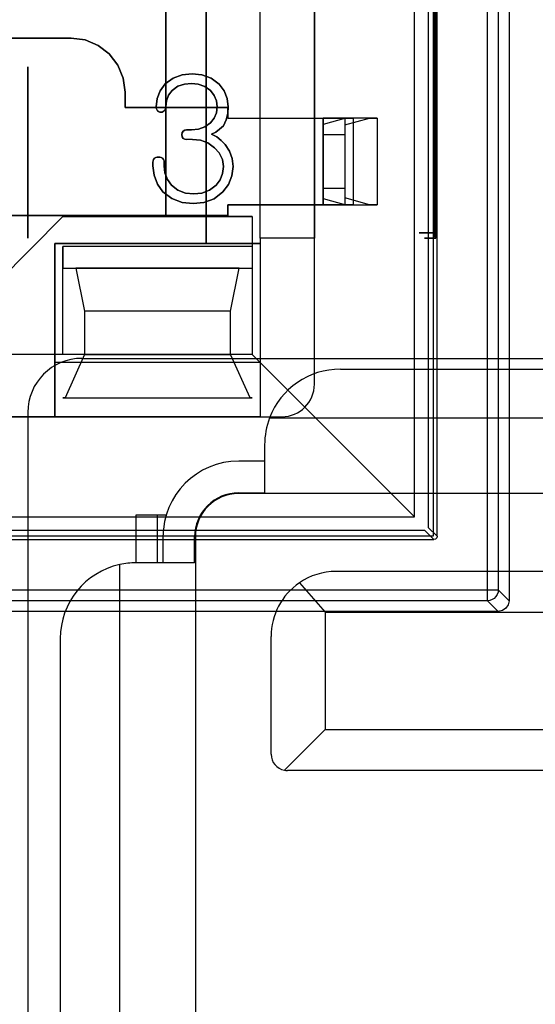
# Model space of a CAD drawing. Header units: millimetres. Extents: x 0 to 1524, y 0 to 1016.
# Tile 158 of 256: x 722.67 to 727.44, y 404.08 to 413.18. Entities that reach past the tile are written whole.
import ezdxf

# ---------------------------------------------------------------- set-up
doc = ezdxf.new("R2010")
doc.units = ezdxf.units.MM
doc.header["$LTSCALE"] = 83.82
doc.layers.get('0').update_dxf_attribs({"linetype": 'CONTINUOUS'})

msp = doc.modelspace()

# ---------------------------------------------------------------- linework, layer by layer
at = {"color": 6, "linetype": 'CONTINUOUS'}
for p, q in [((727.1944, 421.0067), (727.1944, 407.8066)), ((726.9949, 407.9062), (726.9949, 420.9071)), ((727.0948, 420.9071), (727.0948, 407.9062)), ((726.5294, 408.4016), (726.5294, 420.4117)), ((726.3194, 408.5817), (726.3194, 420.2317)), ((724.8944, 411.1567), (724.8944, 417.6567)), ((726.5061, 417.6067), (726.5061, 411.2067)), ((726.5192, 411.2067), (726.5192, 417.6067)), ((724.8944, 412.2667), (724.8944, 414.0067)), ((725.3944, 414.0067), (725.3944, 412.2667)), ((724.5944, 412.2667), (725.4744, 412.2667)), ((724.5944, 412.2667), (725.4744, 412.2667)), ((725.4744, 412.2667), (725.7541, 412.2667)), ((725.6849, 412.2667), (725.4744, 412.2096)), ((725.4744, 412.2667), (725.4744, 411.4667)), ((725.4744, 412.2667), (725.4744, 411.4667)), ((725.4744, 411.4667), (725.4744, 412.2667)), ((725.4744, 412.2096), (725.4744, 411.5237)), ((725.4744, 412.1167), (725.4744, 412.2096)), ((725.6744, 412.2667), (725.6744, 411.4667)), ((725.9744, 412.2667), (725.6744, 412.2667)), ((725.6744, 412.2042), (725.9052, 412.2667)), ((725.6744, 412.2667), (725.6744, 411.4667)), ((725.6744, 412.2042), (725.6744, 412.1167)), ((725.6744, 412.2042), (725.6744, 411.5292)), ((725.7541, 412.2667), (725.6849, 412.2667)), ((725.9052, 412.2667), (725.6849, 412.2667)), ((725.7541, 412.2667), (725.7541, 411.4667)), ((725.9052, 412.2667), (725.9744, 412.2667)), ((725.9744, 412.2667), (725.9744, 411.4667)), ((725.4744, 412.1167), (725.4744, 411.6167)), ((725.4744, 412.1167), (725.6744, 412.1167)), ((725.6744, 412.1167), (725.6744, 411.6167)), ((724.268, 412.0696), (724.2131, 412.0696)), ((724.268, 412.0696), (724.2131, 412.0696)), ((725.4744, 411.5237), (725.4744, 411.6167)), ((725.6744, 411.6167), (725.4744, 411.6167)), ((725.6744, 411.6167), (725.6744, 411.5292)), ((725.4744, 411.5237), (725.6849, 411.4667)), ((725.9052, 411.4667), (725.6744, 411.5292)), ((724.5944, 411.4667), (725.4744, 411.4667)), ((725.4744, 411.4667), (724.5944, 411.4667)), ((724.8944, 411.1567), (724.8944, 411.4667)), ((725.3944, 411.4667), (725.3944, 411.1567)), ((725.7541, 411.4667), (725.4744, 411.4667)), ((725.6744, 411.4667), (725.9744, 411.4667)), ((725.6849, 411.4667), (725.7541, 411.4667)), ((725.6849, 411.4667), (725.9052, 411.4667)), ((725.9744, 411.4667), (725.9052, 411.4667)), ((724.8194, 411.3567), (724.8194, 411.0817)), ((722.9944, 411.1067), (722.9944, 409.5067)), ((724.8944, 411.1067), (722.9944, 411.1067)), ((725.3944, 411.1567), (724.8944, 411.1567)), ((724.8944, 411.1567), (724.8944, 409.5067)), ((725.3944, 411.1567), (724.8944, 411.1567)), ((724.8944, 411.1567), (724.8944, 411.1067)), ((725.3944, 409.8067), (725.3944, 411.1567)), ((726.5076, 411.1567), (726.5176, 411.1567)), ((724.8194, 411.0817), (723.0694, 411.0817)), ((724.8194, 411.0817), (724.8194, 410.0817)), ((724.8194, 411.0817), (724.8194, 410.8817)), ((724.6194, 410.4817), (723.2694, 410.4817)), ((723.0694, 410.0817), (717.9194, 410.0817)), ((724.8194, 410.0817), (723.0694, 410.0817)), ((723.2694, 410.0817), (724.6194, 410.0817)), ((724.8194, 410.0817), (726.3194, 408.5817)), ((722.9944, 409.5067), (722.9944, 410.0067)), ((724.8944, 410.0067), (724.8944, 409.5067)), ((723.0894, 409.6817), (724.7994, 409.6817)), ((722.9944, 409.5067), (717.9944, 409.5067)), ((724.8944, 409.5067), (722.9944, 409.5067)), ((724.8944, 409.5067), (725.0944, 409.5067)), ((714.6694, 408.5817), (726.3194, 408.5817)), ((714.4894, 408.3717), (726.4994, 408.3717)), ((713.9939, 407.9062), (726.9949, 407.9062)), ((727.1944, 407.8066), (727.0948, 407.9062)), ((726.9949, 407.8062), (713.9939, 407.8062)), ((726.9949, 407.8062), (727.0944, 407.7067)), ((727.0944, 407.7067), (713.8944, 407.7067))]:
    msp.add_line(p, q, dxfattribs=at)
at = {"color": 7, "linetype": 'CONTINUOUS'}
for p, q in [((726.4944, 408.4067), (726.4944, 420.4067)), ((726.4469, 420.3292), (726.4469, 408.4841)), ((725.3944, 409.8067), (725.3944, 419.0067)), ((724.3944, 411.1067), (724.3944, 417.7067)), ((724.3944, 417.7067), (724.3944, 411.1067)), ((724.0194, 417.4567), (724.0194, 411.3567)), ((724.0194, 411.3567), (724.0194, 417.4567)), ((720.7194, 413.0067), (723.1444, 413.0067)), ((723.1444, 413.0067), (721.9446, 413.0067)), ((722.7444, 411.1567), (722.7444, 412.7401)), ((722.7444, 412.7401), (722.7444, 411.1567)), ((723.6444, 412.5067), (723.6444, 412.3667)), ((723.6444, 412.3667), (723.6444, 412.5067)), ((723.6444, 412.3667), (724.5944, 412.3667)), ((724.5944, 412.3667), (723.6444, 412.3667)), ((724.5944, 412.3667), (724.5944, 412.2667)), ((724.5944, 412.2667), (724.5944, 412.3667)), ((724.8944, 411.4667), (724.8944, 412.2667)), ((724.8944, 412.2667), (725.3944, 412.2667)), ((725.3944, 412.2667), (725.3944, 411.4667)), ((724.2131, 412.1585), (724.2569, 412.1585)), ((724.2569, 412.1585), (724.2131, 412.1585)), ((723.9018, 411.8259), (723.9018, 411.8592)), ((723.9018, 411.8592), (723.9018, 411.8259)), ((724.0055, 411.8592), (724.0055, 411.8242)), ((724.0055, 411.8242), (724.0055, 411.8592)), ((724.5944, 411.4667), (724.5944, 411.3667)), ((724.5944, 411.3667), (724.5944, 411.4667)), ((725.3944, 411.4667), (724.8944, 411.4667)), ((724.5944, 411.3667), (722.3194, 411.3667)), ((722.3194, 411.3667), (724.5944, 411.3667)), ((723.0694, 411.3567), (722.4694, 410.7567)), ((722.4694, 410.7567), (723.0694, 411.3567)), ((724.8194, 411.3567), (723.0694, 411.3567)), ((723.0694, 411.3567), (724.0194, 411.3567)), ((724.0194, 411.3567), (724.8194, 411.3567)), ((722.9944, 410.0067), (722.9944, 411.1067)), ((722.9944, 411.1067), (724.3944, 411.1067)), ((724.3944, 411.1067), (724.8944, 411.1067)), ((724.8944, 411.1067), (724.8944, 410.0067)), ((723.0694, 410.0817), (723.0694, 411.0817)), ((723.0694, 411.0817), (723.0694, 410.8817)), ((723.0694, 410.8817), (724.8194, 410.8817)), ((723.1894, 410.8817), (723.2694, 410.4817)), ((724.6994, 410.8817), (723.1894, 410.8817)), ((724.6194, 410.4817), (724.6994, 410.8817)), ((724.8194, 410.8817), (724.8194, 410.0817)), ((723.2694, 410.4817), (723.2694, 410.0817)), ((724.6194, 410.0817), (724.6194, 410.4817)), ((724.8194, 410.0817), (723.0694, 410.0817)), ((723.2694, 410.0817), (723.0894, 409.6817)), ((723.2444, 410.0467), (737.8444, 410.0467)), ((724.7994, 409.6817), (724.6194, 410.0817)), ((724.8944, 410.0067), (722.9944, 410.0067)), ((725.6344, 409.9467), (735.4544, 409.9467)), ((723.0694, 409.6817), (724.8194, 409.6817)), ((723.0894, 409.6817), (723.0694, 409.6817)), ((724.8194, 409.6817), (724.7994, 409.6817)), ((715.8944, 409.5067), (725.0944, 409.5067)), ((722.7444, 409.5467), (722.7444, 393.8067)), ((724.9806, 409.4967), (736.1082, 409.4967)), ((724.9344, 409.2466), (724.9344, 409.0967)), ((724.9344, 409.0967), (724.6944, 409.0967)), ((724.9344, 409.0967), (724.9344, 409.0832)), ((724.9344, 409.0832), (724.9344, 408.8038)), ((724.6944, 408.8038), (724.9344, 408.8038)), ((724.9344, 408.7967), (724.6944, 408.7967)), ((736.1544, 408.7967), (724.9344, 408.7967)), ((723.9444, 408.5967), (723.7444, 408.5967)), ((723.7444, 408.5967), (723.7444, 408.1567)), ((724.0236, 408.5967), (723.9444, 408.5967)), ((723.9444, 408.1567), (723.9444, 408.5967)), ((726.4469, 408.4841), (726.5294, 408.4016)), ((714.4944, 408.4067), (726.4944, 408.4067)), ((726.4169, 408.4541), (714.5719, 408.4541)), ((723.9944, 408.3967), (723.9944, 408.1567)), ((724.2872, 408.1567), (724.2872, 408.3967)), ((724.2944, 408.3967), (724.2944, 408.1567)), ((726.4994, 408.3717), (726.4169, 408.4541)), ((723.5944, 402.9767), (723.5944, 408.1404)), ((723.9944, 408.1567), (723.7444, 408.1567)), ((724.2872, 408.1567), (723.9944, 408.1567)), ((724.2944, 408.1567), (724.2944, 403.6767)), ((735.4944, 408.0767), (725.5944, 408.0767)), ((725.2556, 407.9719), (725.4944, 407.7017)), ((725.4944, 407.7017), (735.5944, 407.7017)), ((725.4944, 407.7017), (725.4944, 406.6167)), ((724.9944, 406.3867), (724.9944, 407.4767)), ((723.0444, 407.4567), (723.0444, 396.5167)), ((725.1169, 406.2392), (725.4944, 406.6167)), ((725.4944, 406.6167), (735.5944, 406.6167)), ((735.9444, 406.2367), (725.1444, 406.2367))]:
    msp.add_line(p, q, dxfattribs=at)
for points in [[(723.1444, 413.0067), (723.2741, 412.9895), (723.3946, 412.9395), (723.4979, 412.8602), (723.5773, 412.7569), (723.6273, 412.6364), (723.6444, 412.5067)], [(723.6444, 412.5067), (723.6273, 412.6364), (723.5773, 412.7569), (723.4979, 412.8602), (723.3947, 412.9395), (723.2742, 412.9895), (723.1444, 413.0067)], [(723.9449, 412.3337), (723.9373, 412.3454), (723.9328, 412.3586), (723.9314, 412.3724)], [(723.9314, 412.3724), (723.9328, 412.3586), (723.9373, 412.3454), (723.9449, 412.3337)], [(723.9759, 412.3215), (723.9645, 412.3226), (723.9539, 412.3268), (723.9449, 412.3337)], [(723.9449, 412.3337), (723.9539, 412.3268), (723.9645, 412.3226), (723.9759, 412.3215)], [(724.0055, 412.3337), (723.9969, 412.3269), (723.9868, 412.3226), (723.9759, 412.3215)], [(723.9759, 412.3215), (723.9868, 412.3226), (723.9969, 412.3269), (724.0055, 412.3337)], [(724.0203, 412.3719), (724.0188, 412.3581), (724.0139, 412.345), (724.0055, 412.3337)], [(724.0055, 412.3337), (724.0139, 412.345), (724.0188, 412.3581), (724.0203, 412.3719)], [(724.4335, 412.2233), (724.4671, 412.2663), (724.4879, 412.3165), (724.4944, 412.3703)], [(724.4944, 412.3703), (724.4879, 412.3165), (724.4671, 412.2663), (724.4335, 412.2233)], [(724.5981, 412.3701), (724.5937, 412.3098), (724.5793, 412.2508), (724.5537, 412.1955)], [(724.5537, 412.1955), (724.5793, 412.2508), (724.5937, 412.3098), (724.5981, 412.3701)], [(724.1694, 412.1148), (724.1718, 412.1328), (724.1804, 412.1477), (724.1953, 412.1562), (724.2131, 412.1585)], [(724.2131, 412.1585), (724.1951, 412.1561), (724.1802, 412.1475), (724.1717, 412.1326), (724.1694, 412.1148)], [(724.5537, 412.1955), (724.5184, 412.1644), (724.4821, 412.1378), (724.4444, 412.1175)], [(724.4444, 412.1175), (724.4821, 412.1378), (724.5184, 412.1644), (724.5537, 412.1955)], [(723.9888, 411.8955), (723.9984, 411.8856), (724.004, 411.8729), (724.0055, 411.8592)], [(724.0055, 411.8592), (724.004, 411.8729), (723.9984, 411.8856), (723.9888, 411.8955)], [(724.6944, 408.8038), (724.6944, 408.7998), (724.6944, 408.7975), (724.6944, 408.7967)], [(724.2944, 408.3967), (724.2936, 408.3967), (724.2912, 408.3967), (724.2872, 408.3967)], [(726.5294, 408.4016), (726.5253, 408.3866), (726.5145, 408.3757), (726.4994, 408.3717)]]:
    msp.add_lwpolyline(points, dxfattribs=at)
at = {"color": 6, "linetype": 'CONTINUOUS'}
for points in [[(724.0141, 412.5828), (724.0874, 412.6378), (724.1731, 412.6683), (724.2631, 412.677)], [(724.2631, 412.677), (724.1731, 412.6683), (724.0874, 412.6378), (724.0141, 412.5828)], [(724.2631, 412.677), (724.3539, 412.6679), (724.4402, 412.637), (724.5141, 412.5819)], [(724.5141, 412.5819), (724.4402, 412.637), (724.3539, 412.6679), (724.2631, 412.677)], [(723.9314, 412.3724), (723.9399, 412.4487), (723.9676, 412.5207), (724.0141, 412.5828)], [(724.0141, 412.5828), (723.9676, 412.5207), (723.9399, 412.4487), (723.9314, 412.3724)], [(724.2574, 412.5881), (724.1929, 412.5821), (724.1311, 412.561), (724.078, 412.5222)], [(724.078, 412.5222), (724.1311, 412.561), (724.1929, 412.5821), (724.2574, 412.5881)], [(724.4335, 412.5217), (724.3817, 412.5603), (724.3211, 412.5819), (724.2574, 412.5881)], [(724.2574, 412.5881), (724.3211, 412.5819), (724.3817, 412.5603), (724.4335, 412.5217)], [(724.5141, 412.5819), (724.5607, 412.5196), (724.5892, 412.4473), (724.5981, 412.3701)], [(724.5981, 412.3701), (724.5892, 412.4473), (724.5607, 412.5196), (724.5141, 412.5819)], [(724.078, 412.5222), (724.0456, 412.4778), (724.0264, 412.4264), (724.0203, 412.3719)], [(724.0203, 412.3719), (724.0264, 412.4264), (724.0456, 412.4778), (724.078, 412.5222)], [(724.4944, 412.3703), (724.488, 412.4255), (724.4674, 412.4773), (724.4335, 412.5217)], [(724.4335, 412.5217), (724.4674, 412.4773), (724.488, 412.4255), (724.4944, 412.3703)], [(724.2569, 412.1585), (724.3219, 412.1647), (724.3826, 412.1858), (724.4335, 412.2233)], [(724.4335, 412.2233), (724.3825, 412.1857), (724.3218, 412.1647), (724.2569, 412.1585)], [(725.6744, 412.2667), (725.6706, 412.2667), (725.6593, 412.2667), (725.641, 412.2667), (725.6158, 412.2667), (725.5857, 412.2667), (725.5513, 412.2667), (725.5139, 412.2667), (725.4744, 412.2667)], [(724.2131, 412.0696), (724.1958, 412.0718), (724.181, 412.0802), (724.172, 412.0955), (724.1694, 412.1148)], [(724.1694, 412.1148), (724.1721, 412.0952), (724.1813, 412.08), (724.196, 412.0717), (724.2131, 412.0696)], [(724.4444, 412.1175), (724.4913, 412.0927), (724.5334, 412.0604), (724.5701, 412.0224)], [(724.5701, 412.0224), (724.5334, 412.0604), (724.4913, 412.0927), (724.4444, 412.1175)], [(724.4694, 411.9937), (724.4099, 412.038), (724.3406, 412.0626), (724.268, 412.0696)], [(724.268, 412.0696), (724.3406, 412.0626), (724.4099, 412.038), (724.4694, 411.9937)], [(724.5701, 412.0224), (724.6102, 411.9614), (724.6346, 411.8926), (724.6425, 411.8198)], [(724.6425, 411.8198), (724.6346, 411.8926), (724.6102, 411.9614), (724.5701, 412.0224)], [(724.5537, 411.8185), (724.5443, 411.8849), (724.515, 411.945), (724.4694, 411.9937)], [(724.4694, 411.9937), (724.515, 411.945), (724.5443, 411.8849), (724.5537, 411.8185)], [(723.9018, 411.8592), (723.9032, 411.8726), (723.9081, 411.8852), (723.9168, 411.8955)], [(723.9168, 411.8955), (723.9081, 411.8852), (723.9032, 411.8726), (723.9018, 411.8592)], [(723.9168, 411.8955), (723.9283, 411.9019), (723.9406, 411.9055), (723.9537, 411.9067)], [(723.9537, 411.9067), (723.9406, 411.9055), (723.9283, 411.9019), (723.9168, 411.8955)], [(723.9537, 411.9067), (723.9662, 411.9054), (723.9779, 411.9018), (723.9888, 411.8955)], [(723.9888, 411.8955), (723.9779, 411.9018), (723.9662, 411.9054), (723.9537, 411.9067)], [(723.9939, 411.5865), (723.9423, 411.6573), (723.9115, 411.7391), (723.9018, 411.8259)], [(723.9018, 411.8259), (723.9115, 411.7391), (723.9423, 411.6573), (723.9939, 411.5865)], [(724.0055, 411.8242), (724.0126, 411.7607), (724.0351, 411.7007), (724.0726, 411.6483)], [(724.0726, 411.6483), (724.0351, 411.7007), (724.0126, 411.7607), (724.0055, 411.8242)], [(724.4849, 411.6465), (724.523, 411.6971), (724.5462, 411.7558), (724.5537, 411.8185)], [(724.5537, 411.8185), (724.5462, 411.7558), (724.523, 411.6971), (724.4849, 411.6465)], [(724.6425, 411.8198), (724.6321, 411.7338), (724.5996, 411.6536), (724.5472, 411.5847)], [(724.5472, 411.5847), (724.5996, 411.6536), (724.6321, 411.7338), (724.6425, 411.8198)], [(724.2722, 411.477), (724.1711, 411.4875), (724.0751, 411.5229), (723.9939, 411.5865)], [(723.9939, 411.5865), (724.0751, 411.5229), (724.1711, 411.4875), (724.2722, 411.477)], [(724.0726, 411.6483), (724.1327, 411.6007), (724.2038, 411.5737), (724.2789, 411.5659)], [(724.2789, 411.5659), (724.2038, 411.5737), (724.1327, 411.6007), (724.0726, 411.6483)], [(724.5472, 411.5847), (724.4666, 411.5226), (724.372, 411.4873), (724.2722, 411.477)], [(724.2722, 411.477), (724.372, 411.4873), (724.4666, 411.5226), (724.5472, 411.5847)], [(724.2789, 411.5659), (724.3536, 411.5736), (724.4245, 411.5998), (724.4849, 411.6465)], [(724.4849, 411.6465), (724.4245, 411.5998), (724.3536, 411.5736), (724.2789, 411.5659)], [(725.4744, 411.4667), (725.5132, 411.4667), (725.5506, 411.4667), (725.5851, 411.4667), (725.6158, 411.4667), (725.6406, 411.4667), (725.659, 411.4667), (725.6704, 411.4667), (725.6744, 411.4667)], [(726.5192, 411.2067), (726.4724, 411.2067), (726.4322, 411.2067), (726.4001, 411.2067), (726.3771, 411.2067), (726.3648, 411.2067), (726.3633, 411.2067), (726.3725, 411.2067), (726.3926, 411.2067), (726.422, 411.2067), (726.46, 411.2067), (726.5061, 411.2067)], [(726.5061, 411.2067), (726.5062, 411.1884), (726.5065, 411.1723), (726.507, 411.1609), (726.5076, 411.1567)], [(726.5176, 411.1567), (726.5183, 411.1609), (726.5188, 411.1723), (726.5191, 411.1884), (726.5192, 411.2067)], [(726.5176, 411.1567), (726.4793, 411.1567), (726.4486, 411.1567), (726.4267, 411.1567), (726.4147, 411.1567), (726.4133, 411.1567), (726.4225, 411.1567), (726.4418, 411.1567), (726.4708, 411.1567), (726.5076, 411.1567)], [(727.0948, 407.9062), (727.0923, 407.884), (727.085, 407.863), (727.0732, 407.8441), (727.0572, 407.8281), (727.0383, 407.8162), (727.0173, 407.8088), (726.9949, 407.8062)], [(726.9949, 407.9062), (727.0167, 407.9062), (727.0374, 407.9062), (727.0561, 407.9062), (727.0719, 407.9062), (727.0841, 407.9062), (727.0918, 407.9062), (727.0948, 407.9062)], [(726.9949, 407.8062), (726.9949, 407.8092), (726.9949, 407.8169), (726.9949, 407.8288), (726.9949, 407.8445), (726.9949, 407.8635), (726.9949, 407.8842), (726.9949, 407.9062)], [(727.1944, 407.8066), (727.1868, 407.7684), (727.1651, 407.7359), (727.1327, 407.7143), (727.0944, 407.7067)]]:
    msp.add_lwpolyline(points, dxfattribs=at)
at = {"color": 7, "linetype": 'CONTINUOUS'}
for centre, radius, start, end in [((723.2444, 409.5467), 0.5, 90, 180), ((725.6344, 409.2467), 0.7, 90, 159.07488), ((725.0944, 409.8067), 0.3, 270, 360), ((725.6344, 409.2467), 0.7, 159.07481, 180.0004), ((724.6944, 408.3967), 0.7, 90, 180), ((724.6944, 408.3967), 0.4072, 90, 180), ((724.6944, 408.3967), 0.4, 90, 180), ((723.7444, 407.4567), 0.7, 102.37361, 180), ((723.7444, 407.4567), 0.7, 90.00008, 102.37361), ((725.5944, 407.4767), 0.6, 90, 124.37745), ((725.5944, 407.4767), 0.6, 124.37745, 180), ((725.1444, 406.3867), 0.15, 180, 259.4499), ((725.1444, 406.3867), 0.15, 259.4499, 270)]:
    msp.add_arc(centre, radius, start, end, dxfattribs=at)
at = {"color": 6, "linetype": 'CONTINUOUS'}
msp.add_arc((725.0944, 409.8067), 0.3, 270, 360, dxfattribs=at)

doc.saveas('drawing.dxf')
